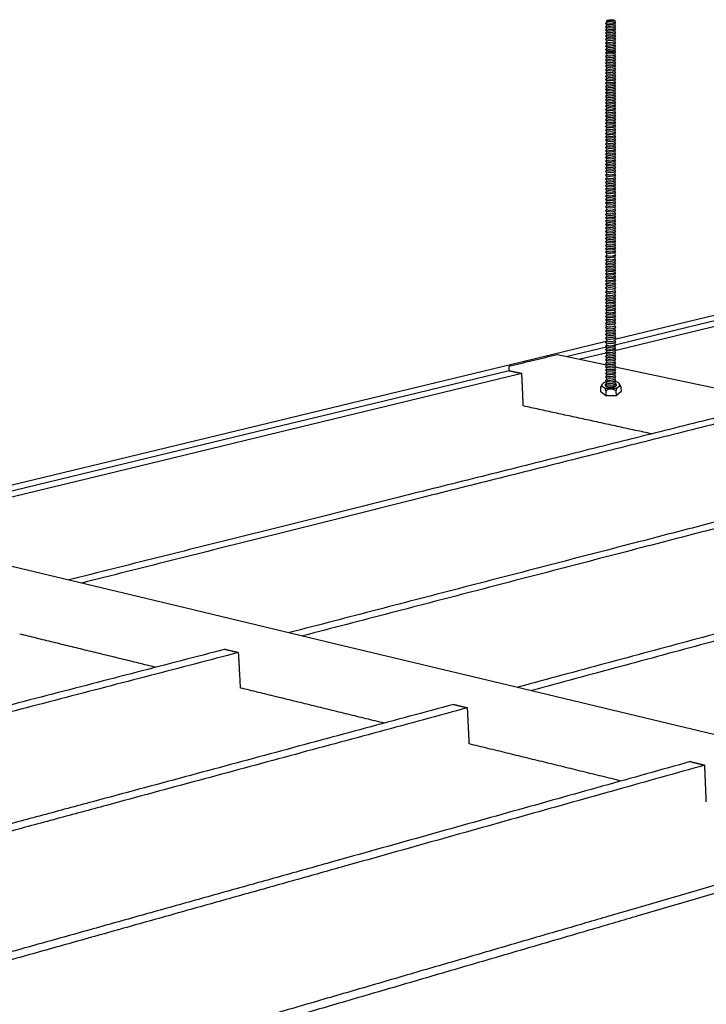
# Model space of a CAD drawing. Header units: millimetres. Extents: x 2538 to 24562, y 4449 to 23795.
# Tile 173 of 256: x 22142 to 22431, y 6558 to 6972. Entities that reach past the tile are written whole.
import ezdxf

# ---------------------------------------------------------------- set-up
doc = ezdxf.new("R2010")
doc.units = ezdxf.units.MM
doc.layers.add('_HD_tornillo', color=30, linetype='Continuous')
doc.layers.add('Make2D$Visible$Curves', color=7, linetype='Continuous', true_color=0x000000)

# ---------------------------------------------------------------- blocks, each defined once
blk = doc.blocks.new('varilla roscada ISO')
for p, q in [((1059.908, -963.578), (1059.822, -963.695)), ((1059.908, -963.455), (1059.908, -963.578)), ((1060.76, -963.391), (1060.76, -963.521)), ((1060.76, -963.421), (1060.76, -963.545)), ((1060.761, -963.545), (1060.832, -963.67)), ((1059.822, -963.695), (1059.908, -963.791)), ((1059.908, -963.901), (1059.822, -964.017)), ((1059.822, -964.017), (1059.908, -964.114)), ((1059.908, -964.223), (1059.822, -964.339)), ((1059.822, -964.339), (1059.908, -964.436)), ((1059.908, -964.546), (1059.822, -964.662)), ((1059.908, -963.777), (1059.908, -963.901)), ((1059.908, -964.1), (1059.908, -964.223)), ((1059.908, -964.422), (1059.908, -964.546)), ((1060.76, -963.758), (1060.832, -963.67)), ((1060.76, -963.744), (1060.76, -963.868)), ((1060.76, -964.081), (1060.832, -963.993)), ((1060.76, -964.066), (1060.76, -964.19)), ((1060.76, -964.403), (1060.832, -964.315)), ((1060.76, -964.389), (1060.76, -964.513)), ((1060.76, -964.726), (1060.832, -964.638)), ((1060.761, -963.867), (1060.832, -963.993)), ((1060.761, -964.19), (1060.832, -964.315)), ((1060.761, -964.512), (1060.832, -964.638)), ((1059.822, -964.662), (1059.908, -964.759)), ((1059.908, -964.868), (1059.822, -964.984)), ((1059.822, -964.984), (1059.908, -965.081)), ((1059.908, -965.191), (1059.822, -965.307)), ((1059.822, -965.307), (1059.908, -965.404)), ((1059.908, -965.552), (1059.822, -965.668)), ((1059.908, -964.744), (1059.908, -964.868)), ((1059.908, -965.081), (1059.908, -965.191)), ((1059.908, -965.404), (1059.908, -965.552)), ((1060.76, -964.711), (1060.76, -964.835)), ((1060.76, -965.048), (1060.832, -964.96)), ((1060.76, -965.048), (1060.76, -965.158)), ((1060.76, -965.371), (1060.832, -965.283)), ((1060.76, -965.371), (1060.76, -965.518)), ((1060.761, -964.835), (1060.832, -964.96)), ((1060.761, -965.157), (1060.832, -965.283)), ((1060.761, -965.518), (1060.832, -965.644)), ((1059.822, -965.668), (1059.908, -965.765)), ((1059.822, -965.668), (1059.908, -965.765)), ((1059.908, -965.887), (1059.822, -966.003)), ((1059.822, -966.003), (1059.908, -966.1)), ((1059.908, -966.224), (1059.822, -966.34)), ((1059.822, -966.34), (1059.908, -966.437)), ((1059.908, -966.546), (1059.822, -966.662)), ((1059.908, -965.765), (1059.908, -965.887)), ((1059.908, -966.1), (1059.908, -966.224)), ((1059.908, -966.437), (1059.908, -966.546)), ((1060.76, -965.731), (1060.832, -965.644)), ((1060.76, -965.731), (1060.832, -965.644)), ((1060.76, -965.731), (1060.76, -965.854)), ((1060.76, -966.067), (1060.832, -965.979)), ((1060.76, -966.067), (1060.76, -966.191)), ((1060.76, -966.404), (1060.832, -966.316)), ((1060.76, -966.404), (1060.76, -966.513)), ((1060.76, -966.726), (1060.832, -966.638)), ((1060.761, -965.853), (1060.832, -965.979)), ((1060.761, -966.19), (1060.832, -966.316)), ((1060.761, -966.513), (1060.832, -966.638)), ((1059.822, -966.662), (1059.908, -966.759)), ((1059.908, -966.907), (1059.822, -967.023)), ((1059.822, -967.023), (1059.908, -967.12)), ((1059.822, -967.023), (1059.908, -967.12)), ((1059.908, -967.243), (1059.822, -967.359)), ((1059.822, -967.359), (1059.908, -967.456)), ((1059.908, -967.579), (1059.822, -967.696)), ((1059.908, -966.759), (1059.908, -966.907)), ((1059.908, -967.12), (1059.908, -967.243)), ((1059.908, -967.456), (1059.908, -967.579)), ((1060.76, -966.726), (1060.76, -966.874)), ((1060.76, -967.087), (1060.832, -966.999)), ((1060.76, -967.087), (1060.832, -966.999)), ((1060.76, -967.087), (1060.76, -967.209)), ((1060.76, -967.423), (1060.832, -967.335)), ((1060.76, -967.423), (1060.76, -967.546)), ((1060.761, -966.873), (1060.832, -966.999)), ((1060.761, -967.209), (1060.832, -967.335)), ((1060.761, -967.546), (1060.832, -967.672)), ((1059.822, -967.696), (1059.908, -967.792)), ((1059.908, -967.902), (1059.822, -968.018)), ((1059.822, -968.018), (1059.908, -968.115)), ((1059.908, -968.263), (1059.822, -968.379)), ((1059.822, -968.379), (1059.908, -968.476)), ((1059.822, -968.379), (1059.908, -968.476)), ((1059.908, -968.598), (1059.822, -968.714)), ((1059.908, -967.792), (1059.908, -967.902)), ((1059.908, -968.115), (1059.908, -968.263)), ((1059.908, -968.476), (1059.908, -968.598)), ((1060.76, -967.759), (1060.832, -967.672)), ((1060.76, -967.759), (1060.76, -967.869)), ((1060.76, -968.082), (1060.832, -967.994)), ((1060.76, -968.082), (1060.76, -968.23)), ((1060.76, -968.443), (1060.832, -968.355)), ((1060.76, -968.443), (1060.832, -968.355)), ((1060.76, -968.443), (1060.76, -968.565)), ((1060.761, -967.868), (1060.832, -967.994)), ((1060.761, -968.229), (1060.832, -968.355)), ((1060.761, -968.565), (1060.832, -968.69)), ((1059.822, -968.714), (1059.908, -968.811)), ((1059.908, -968.935), (1059.822, -969.051)), ((1059.822, -969.051), (1059.908, -969.148)), ((1059.908, -969.258), (1059.822, -969.374)), ((1059.822, -969.374), (1059.908, -969.471)), ((1059.908, -969.618), (1059.822, -969.735)), ((1059.908, -968.811), (1059.908, -968.935)), ((1059.908, -969.148), (1059.908, -969.258)), ((1059.908, -969.471), (1059.908, -969.618)), ((1060.76, -968.778), (1060.832, -968.69)), ((1060.76, -968.778), (1060.76, -968.902)), ((1060.76, -969.115), (1060.832, -969.027)), ((1060.76, -969.115), (1060.76, -969.224)), ((1060.76, -969.437), (1060.832, -969.35)), ((1060.76, -969.437), (1060.76, -969.585)), ((1060.761, -968.901), (1060.832, -969.027)), ((1060.761, -969.224), (1060.832, -969.35)), ((1060.761, -969.585), (1060.832, -969.711)), ((1059.822, -969.735), (1059.908, -969.831)), ((1059.908, -969.943), (1059.822, -970.059)), ((1059.822, -970.059), (1059.908, -970.156)), ((1059.908, -970.279), (1059.822, -970.395)), ((1059.822, -970.395), (1059.908, -970.492)), ((1059.908, -970.615), (1059.822, -970.731)), ((1059.908, -969.831), (1059.908, -969.943)), ((1059.908, -970.156), (1059.908, -970.279)), ((1059.908, -970.492), (1059.908, -970.615)), ((1060.76, -969.798), (1060.832, -969.711)), ((1060.76, -969.798), (1060.76, -969.91)), ((1060.76, -970.123), (1060.832, -970.035)), ((1060.76, -970.123), (1060.76, -970.245)), ((1060.76, -970.458), (1060.832, -970.371)), ((1060.76, -970.458), (1060.76, -970.582)), ((1060.761, -969.909), (1060.832, -970.035)), ((1060.761, -970.245), (1060.832, -970.371)), ((1060.761, -970.582), (1060.832, -970.707)), ((1059.822, -970.731), (1059.908, -970.828)), ((1059.908, -970.958), (1059.822, -971.075)), ((1059.822, -971.075), (1059.908, -971.171)), ((1059.908, -971.297), (1059.822, -971.413)), ((1059.822, -971.413), (1059.908, -971.51)), ((1059.908, -971.622), (1059.822, -971.738)), ((1059.908, -970.828), (1059.908, -970.958)), ((1059.908, -971.171), (1059.908, -971.297)), ((1059.908, -971.51), (1059.908, -971.622)), ((1060.76, -970.795), (1060.832, -970.707)), ((1060.76, -970.795), (1060.76, -970.925)), ((1060.76, -971.138), (1060.832, -971.05)), ((1060.76, -971.138), (1060.76, -971.264)), ((1060.76, -971.477), (1060.832, -971.389)), ((1060.76, -971.477), (1060.76, -971.589)), ((1060.761, -970.925), (1060.832, -971.05)), ((1060.761, -971.264), (1060.832, -971.389)), ((1060.761, -971.588), (1060.832, -971.714)), ((1059.822, -971.738), (1059.908, -971.835)), ((1059.908, -971.957), (1059.822, -972.074)), ((1059.822, -972.074), (1059.908, -972.17)), ((1059.908, -972.294), (1059.822, -972.41)), ((1059.822, -972.41), (1059.908, -972.507)), ((1059.908, -971.835), (1059.908, -971.957)), ((1059.908, -972.17), (1059.908, -972.294)), ((1059.908, -972.507), (1059.908, -972.637)), ((1060.76, -971.802), (1060.832, -971.714)), ((1060.76, -971.802), (1060.76, -971.924)), ((1060.76, -972.137), (1060.832, -972.049)), ((1060.76, -972.137), (1060.76, -972.261)), ((1060.76, -972.474), (1060.832, -972.386)), ((1060.76, -972.474), (1060.76, -972.604)), ((1060.761, -971.924), (1060.832, -972.049)), ((1060.761, -972.26), (1060.832, -972.386)), ((1060.761, -972.603), (1060.832, -972.729)), ((1059.908, -972.637), (1059.822, -972.753)), ((1059.822, -972.753), (1059.908, -972.85)), ((1059.908, -972.98), (1059.822, -973.096)), ((1059.822, -973.096), (1059.908, -973.193)), ((1059.908, -973.326), (1059.822, -973.443)), ((1059.822, -973.443), (1059.908, -973.539)), ((1059.908, -972.85), (1059.908, -972.98)), ((1059.908, -973.193), (1059.908, -973.326)), ((1059.908, -973.539), (1059.908, -973.67)), ((1060.76, -972.817), (1060.832, -972.729)), ((1060.76, -972.817), (1060.76, -972.947)), ((1060.76, -973.16), (1060.832, -973.072)), ((1060.76, -973.16), (1060.76, -973.293)), ((1060.76, -973.506), (1060.832, -973.419)), ((1060.76, -973.506), (1060.76, -973.636)), ((1060.761, -972.947), (1060.832, -973.072)), ((1060.761, -973.293), (1060.832, -973.419)), ((1059.908, -973.67), (1059.822, -973.786)), ((1059.822, -973.786), (1059.908, -973.883)), ((1059.908, -974.013), (1059.822, -974.129)), ((1059.822, -974.129), (1059.908, -974.226)), ((1059.908, -974.378), (1059.822, -974.494)), ((1059.822, -974.494), (1059.908, -974.591)), ((1059.908, -973.883), (1059.908, -974.013)), ((1059.908, -974.226), (1059.908, -974.378)), ((1059.908, -974.591), (1059.908, -974.724)), ((1060.76, -973.849), (1060.832, -973.762)), ((1060.76, -973.849), (1060.76, -973.979)), ((1060.76, -974.192), (1060.832, -974.105)), ((1060.76, -974.192), (1060.76, -974.344)), ((1060.76, -974.557), (1060.832, -974.47)), ((1060.76, -974.557), (1060.76, -974.691)), ((1060.761, -973.636), (1060.832, -973.762)), ((1060.761, -973.979), (1060.832, -974.105)), ((1060.761, -974.344), (1060.832, -974.47)), ((1059.908, -974.724), (1059.822, -974.84)), ((1059.822, -974.84), (1059.908, -974.937)), ((1059.908, -975.067), (1059.822, -975.183)), ((1059.822, -975.183), (1059.908, -975.28)), ((1059.908, -975.41), (1059.822, -975.526)), ((1059.822, -975.526), (1059.908, -975.623)), ((1059.908, -974.937), (1059.908, -975.067)), ((1059.908, -975.28), (1059.908, -975.41)), ((1060.76, -974.904), (1060.832, -974.816)), ((1060.76, -974.904), (1060.76, -975.034)), ((1060.76, -975.247), (1060.832, -975.159)), ((1060.76, -975.247), (1060.76, -975.377)), ((1060.76, -975.59), (1060.832, -975.502)), ((1060.76, -975.59), (1060.76, -975.757)), ((1060.761, -974.69), (1060.832, -974.816)), ((1060.761, -975.033), (1060.832, -975.159)), ((1060.761, -975.376), (1060.832, -975.502)), ((1059.908, -975.79), (1059.822, -975.906)), ((1059.822, -975.906), (1059.908, -976.003)), ((1059.908, -976.133), (1059.822, -976.25)), ((1059.822, -976.25), (1059.908, -976.346)), ((1059.908, -976.48), (1059.822, -976.596)), ((1059.822, -976.596), (1059.908, -976.693)), ((1059.908, -975.623), (1059.908, -975.79)), ((1059.908, -976.003), (1059.908, -976.133)), ((1059.908, -976.346), (1059.908, -976.48)), ((1060.76, -975.97), (1060.832, -975.882)), ((1060.76, -975.97), (1060.76, -976.1)), ((1060.76, -976.313), (1060.832, -976.225)), ((1060.76, -976.313), (1060.76, -976.446)), ((1060.76, -976.659), (1060.832, -976.572)), ((1060.761, -975.757), (1060.832, -975.882)), ((1060.761, -976.1), (1060.832, -976.225)), ((1060.761, -976.446), (1060.832, -976.572)), ((1059.908, -976.823), (1059.822, -976.939)), ((1059.822, -976.939), (1059.908, -977.036)), ((1059.908, -977.166), (1059.822, -977.282)), ((1059.822, -977.282), (1059.908, -977.379)), ((1059.908, -977.531), (1059.822, -977.647)), ((1059.908, -976.693), (1059.908, -976.823)), ((1059.908, -977.036), (1059.908, -977.166)), ((1059.908, -977.379), (1059.908, -977.531)), ((1060.76, -976.659), (1060.76, -976.789)), ((1060.76, -977.002), (1060.832, -976.915)), ((1060.76, -977.002), (1060.76, -977.133)), ((1060.76, -977.346), (1060.832, -977.258)), ((1060.76, -977.346), (1060.76, -977.497)), ((1060.761, -976.789), (1060.832, -976.915)), ((1060.761, -977.132), (1060.832, -977.258)), ((1060.761, -977.497), (1060.832, -977.623)), ((1059.822, -977.647), (1059.908, -977.744)), ((1059.908, -977.877), (1059.822, -977.993)), ((1059.822, -977.993), (1059.908, -978.09)), ((1059.908, -978.22), (1059.822, -978.336)), ((1059.822, -978.336), (1059.908, -978.433)), ((1059.908, -978.563), (1059.822, -978.679)), ((1059.908, -977.744), (1059.908, -977.877)), ((1059.908, -978.09), (1059.908, -978.22)), ((1059.908, -978.433), (1059.908, -978.563)), ((1060.76, -977.71), (1060.832, -977.623)), ((1060.76, -977.71), (1060.76, -977.844)), ((1060.76, -978.057), (1060.832, -977.969)), ((1060.76, -978.057), (1060.76, -978.187)), ((1060.76, -978.4), (1060.832, -978.312)), ((1060.76, -978.4), (1060.76, -978.53)), ((1060.761, -977.843), (1060.832, -977.969)), ((1060.761, -978.186), (1060.832, -978.312)), ((1060.761, -978.529), (1060.832, -978.655)), ((1059.822, -978.679), (1059.908, -978.776)), ((1059.908, -978.95), (1059.822, -979.066)), ((1059.822, -979.066), (1059.908, -979.163)), ((1059.908, -979.33), (1059.822, -979.446)), ((1059.822, -979.446), (1059.908, -979.543)), ((1059.908, -978.776), (1059.908, -978.95)), ((1059.908, -979.163), (1059.908, -979.33)), ((1059.908, -979.543), (1059.908, -979.673)), ((1060.76, -978.743), (1060.832, -978.655)), ((1060.76, -978.743), (1060.76, -978.917)), ((1060.76, -979.13), (1060.832, -979.042)), ((1060.76, -979.13), (1060.76, -979.297)), ((1060.76, -979.51), (1060.832, -979.422)), ((1060.76, -979.51), (1060.76, -979.64)), ((1060.761, -978.916), (1060.832, -979.042)), ((1060.761, -979.297), (1060.832, -979.422)), ((1059.908, -979.673), (1059.822, -979.789)), ((1059.822, -979.789), (1059.908, -979.886)), ((1059.908, -980.019), (1059.822, -980.136)), ((1059.822, -980.136), (1059.908, -980.233)), ((1059.908, -980.363), (1059.822, -980.479)), ((1059.822, -980.479), (1059.908, -980.576)), ((1059.908, -979.886), (1059.908, -980.019)), ((1059.908, -980.233), (1059.908, -980.363)), ((1059.908, -980.576), (1059.908, -980.706)), ((1060.76, -979.853), (1060.832, -979.765)), ((1060.76, -979.853), (1060.76, -979.986)), ((1060.76, -980.199), (1060.832, -980.112)), ((1060.76, -980.199), (1060.76, -980.329)), ((1060.76, -980.542), (1060.832, -980.455)), ((1060.76, -980.542), (1060.76, -980.672)), ((1060.761, -979.64), (1060.832, -979.765)), ((1060.761, -979.986), (1060.832, -980.112)), ((1060.761, -980.329), (1060.832, -980.455)), ((1059.908, -980.706), (1059.822, -980.822)), ((1059.822, -980.822), (1059.908, -980.919)), ((1059.908, -981.071), (1059.822, -981.187)), ((1059.822, -981.187), (1059.908, -981.284)), ((1059.908, -981.417), (1059.822, -981.533)), ((1059.822, -981.533), (1059.908, -981.63)), ((1059.908, -980.919), (1059.908, -981.071)), ((1059.908, -981.284), (1059.908, -981.417)), ((1060.76, -980.885), (1060.832, -980.798)), ((1060.76, -980.885), (1060.76, -981.037)), ((1060.76, -981.25), (1060.832, -981.163)), ((1060.76, -981.25), (1060.76, -981.384)), ((1060.76, -981.597), (1060.832, -981.509)), ((1060.76, -981.597), (1060.76, -981.727)), ((1060.761, -980.672), (1060.832, -980.798)), ((1060.761, -981.037), (1060.832, -981.163)), ((1060.761, -981.383), (1060.832, -981.509)), ((1059.908, -981.76), (1059.822, -981.876)), ((1059.822, -981.876), (1059.908, -981.973)), ((1059.908, -982.138), (1059.822, -982.254)), ((1059.822, -982.254), (1059.908, -982.351)), ((1059.908, -982.541), (1059.822, -982.657)), ((1059.908, -981.63), (1059.908, -981.76)), ((1059.908, -981.973), (1059.908, -982.138)), ((1059.908, -982.351), (1059.908, -982.541)), ((1060.76, -981.94), (1060.832, -981.852)), ((1060.76, -981.94), (1060.76, -982.105)), ((1060.76, -982.318), (1060.832, -982.23)), ((1060.76, -982.318), (1060.76, -982.508)), ((1060.761, -981.726), (1060.832, -981.852)), ((1060.761, -982.104), (1060.832, -982.23)), ((1060.761, -982.507), (1060.832, -982.633)), ((1059.822, -982.657), (1059.908, -982.754)), ((1059.908, -982.921), (1059.822, -983.038)), ((1059.822, -983.038), (1059.908, -983.134)), ((1059.908, -983.264), (1059.822, -983.381)), ((1059.822, -983.381), (1059.908, -983.477)), ((1059.908, -982.754), (1059.908, -982.921)), ((1059.908, -983.134), (1059.908, -983.264)), ((1059.908, -983.477), (1059.908, -983.611)), ((1060.76, -982.721), (1060.832, -982.633)), ((1060.76, -982.721), (1060.76, -982.888)), ((1060.76, -983.101), (1060.832, -983.013)), ((1060.76, -983.101), (1060.76, -983.231)), ((1060.76, -983.444), (1060.832, -983.357)), ((1060.76, -983.444), (1060.76, -983.577)), ((1060.761, -982.888), (1060.832, -983.013)), ((1060.761, -983.231), (1060.832, -983.357)), ((1060.761, -983.577), (1060.832, -983.703)), ((1059.908, -983.611), (1059.822, -983.727)), ((1059.822, -983.727), (1059.908, -983.824)), ((1059.908, -983.954), (1059.822, -984.07)), ((1059.822, -984.07), (1059.908, -984.167)), ((1059.908, -984.297), (1059.822, -984.413)), ((1059.822, -984.413), (1059.908, -984.51)), ((1059.908, -983.824), (1059.908, -983.954)), ((1059.908, -984.167), (1059.908, -984.297)), ((1059.908, -984.51), (1059.908, -984.662)), ((1060.76, -983.79), (1060.832, -983.703)), ((1060.76, -983.79), (1060.76, -983.921)), ((1060.76, -984.134), (1060.832, -984.046)), ((1060.76, -984.134), (1060.76, -984.264)), ((1060.76, -984.477), (1060.832, -984.389)), ((1060.76, -984.477), (1060.76, -984.629)), ((1060.761, -983.92), (1060.832, -984.046)), ((1060.761, -984.263), (1060.832, -984.389)), ((1059.908, -984.662), (1059.822, -984.778)), ((1059.822, -984.778), (1059.908, -984.875)), ((1059.908, -985.008), (1059.822, -985.124)), ((1059.822, -985.124), (1059.908, -985.221)), ((1059.908, -985.351), (1059.822, -985.467)), ((1059.822, -985.467), (1059.908, -985.564)), ((1059.908, -984.875), (1059.908, -985.008)), ((1059.908, -985.221), (1059.908, -985.351)), ((1059.908, -985.564), (1059.908, -985.694)), ((1060.76, -984.842), (1060.832, -984.754)), ((1060.76, -984.842), (1060.76, -984.975)), ((1060.76, -985.188), (1060.832, -985.1)), ((1060.76, -985.188), (1060.76, -985.318)), ((1060.76, -985.531), (1060.832, -985.443)), ((1060.76, -985.531), (1060.76, -985.661)), ((1060.761, -984.628), (1060.832, -984.754)), ((1060.761, -984.974), (1060.832, -985.1)), ((1060.761, -985.317), (1060.832, -985.443)), ((1059.908, -985.694), (1059.822, -985.81)), ((1059.822, -985.81), (1059.908, -985.907)), ((1059.908, -986.061), (1059.822, -986.177)), ((1059.822, -986.177), (1059.908, -986.274)), ((1059.908, -986.404), (1059.822, -986.52)), ((1059.822, -986.52), (1059.908, -986.617)), ((1059.908, -985.907), (1059.908, -986.061)), ((1059.908, -986.274), (1059.908, -986.404)), ((1060.76, -985.874), (1060.832, -985.786)), ((1060.76, -985.874), (1060.76, -986.028)), ((1060.76, -986.241), (1060.832, -986.153)), ((1060.76, -986.241), (1060.76, -986.371)), ((1060.76, -986.584), (1060.832, -986.496)), ((1060.76, -986.584), (1060.76, -986.714)), ((1060.761, -985.66), (1060.832, -985.786)), ((1060.761, -986.027), (1060.832, -986.153)), ((1060.761, -986.37), (1060.832, -986.496)), ((1059.908, -986.747), (1059.822, -986.863)), ((1059.822, -986.863), (1059.908, -986.96)), ((1059.908, -987.185), (1059.822, -987.301)), ((1059.822, -987.301), (1059.908, -987.398)), ((1059.908, -987.566), (1059.822, -987.682)), ((1059.908, -986.617), (1059.908, -986.747)), ((1059.908, -986.96), (1059.908, -987.185)), ((1059.908, -987.398), (1059.908, -987.566)), ((1060.76, -986.927), (1060.832, -986.839)), ((1060.76, -986.927), (1060.76, -987.152)), ((1060.76, -987.365), (1060.832, -987.277)), ((1060.76, -987.365), (1060.76, -987.532)), ((1060.761, -986.713), (1060.832, -986.839)), ((1060.761, -987.151), (1060.832, -987.277)), ((1060.761, -987.532), (1060.832, -987.658)), ((1059.822, -987.682), (1059.908, -987.779)), ((1059.908, -987.909), (1059.822, -988.025)), ((1059.822, -988.025), (1059.908, -988.122)), ((1059.908, -988.255), (1059.822, -988.371)), ((1059.822, -988.371), (1059.908, -988.468)), ((1059.908, -987.779), (1059.908, -987.909)), ((1059.908, -988.122), (1059.908, -988.255)), ((1059.908, -988.468), (1059.908, -988.598)), ((1060.76, -987.745), (1060.832, -987.658)), ((1060.76, -987.745), (1060.76, -987.875)), ((1060.76, -988.089), (1060.832, -988.001)), ((1060.76, -988.089), (1060.76, -988.222)), ((1060.76, -988.435), (1060.832, -988.347)), ((1060.76, -988.435), (1060.76, -988.565)), ((1060.761, -987.875), (1060.832, -988.001)), ((1060.761, -988.221), (1060.832, -988.347)), ((1060.761, -988.564), (1060.832, -988.69)), ((1059.908, -988.598), (1059.822, -988.714)), ((1059.822, -988.714), (1059.908, -988.811)), ((1059.908, -988.941), (1059.822, -989.057)), ((1059.822, -989.057), (1059.908, -989.154)), ((1059.908, -989.306), (1059.822, -989.422)), ((1059.822, -989.422), (1059.908, -989.519)), ((1059.908, -988.811), (1059.908, -988.941)), ((1059.908, -989.154), (1059.908, -989.306)), ((1059.908, -989.519), (1059.908, -989.652)), ((1060.76, -988.778), (1060.832, -988.69)), ((1060.76, -988.778), (1060.76, -988.908)), ((1060.76, -989.121), (1060.832, -989.033)), ((1060.76, -989.121), (1060.76, -989.273)), ((1060.76, -989.486), (1060.832, -989.398)), ((1060.76, -989.486), (1060.76, -989.619)), ((1060.761, -988.907), (1060.832, -989.033)), ((1060.761, -989.272), (1060.832, -989.398)), ((1059.908, -989.652), (1059.822, -989.768)), ((1059.822, -989.768), (1059.908, -989.865)), ((1059.908, -989.995), (1059.822, -990.111)), ((1059.822, -990.111), (1059.908, -990.208)), ((1059.908, -990.338), (1059.822, -990.492)), ((1059.822, -990.492), (1059.908, -990.589)), ((1059.908, -989.865), (1059.908, -989.995)), ((1059.908, -990.208), (1059.908, -990.338)), ((1060.76, -989.832), (1060.832, -989.744)), ((1060.76, -989.832), (1060.76, -989.962)), ((1060.76, -990.175), (1060.832, -990.087)), ((1060.76, -990.175), (1060.76, -990.305)), ((1060.76, -990.556), (1060.832, -990.468)), ((1060.76, -990.556), (1060.76, -990.742)), ((1060.761, -989.618), (1060.832, -989.744)), ((1060.761, -989.962), (1060.832, -990.087)), ((1060.761, -990.305), (1060.832, -990.468)), ((1059.908, -990.776), (1059.822, -990.92)), ((1059.822, -990.92), (1059.908, -991.017)), ((1059.908, -991.184), (1059.822, -991.301)), ((1059.822, -991.301), (1059.908, -991.397)), ((1059.908, -991.527), (1059.822, -991.644)), ((1059.908, -990.589), (1059.908, -990.776)), ((1059.908, -991.017), (1059.908, -991.184)), ((1059.908, -991.397), (1059.908, -991.527)), ((1060.76, -990.984), (1060.832, -990.896)), ((1060.76, -990.984), (1060.76, -991.151)), ((1060.76, -991.364), (1060.832, -991.277)), ((1060.76, -991.364), (1060.76, -991.494)), ((1060.761, -990.742), (1060.832, -990.896)), ((1060.761, -991.151), (1060.832, -991.277)), ((1060.761, -991.494), (1060.832, -991.62)), ((1059.822, -991.644), (1059.908, -991.74)), ((1059.908, -991.874), (1059.822, -991.99)), ((1059.822, -991.99), (1059.908, -992.087)), ((1059.908, -992.217), (1059.822, -992.333)), ((1059.822, -992.333), (1059.908, -992.43)), ((1059.908, -992.56), (1059.822, -992.676)), ((1059.908, -991.74), (1059.908, -991.874)), ((1059.908, -992.087), (1059.908, -992.217)), ((1059.908, -992.43), (1059.908, -992.56)), ((1060.76, -991.707), (1060.832, -991.62)), ((1060.76, -991.707), (1060.76, -991.84)), ((1060.76, -992.053), (1060.832, -991.966)), ((1060.76, -992.053), (1060.76, -992.184)), ((1060.76, -992.397), (1060.832, -992.309)), ((1060.76, -992.397), (1060.76, -992.527)), ((1060.761, -991.84), (1060.832, -991.966)), ((1060.761, -992.183), (1060.832, -992.309)), ((1060.761, -992.526), (1060.832, -992.652)), ((1059.822, -992.676), (1059.908, -992.773)), ((1059.908, -992.925), (1059.822, -993.041)), ((1059.822, -993.041), (1059.908, -993.138)), ((1059.908, -993.271), (1059.822, -993.387)), ((1059.822, -993.387), (1059.908, -993.484)), ((1059.908, -992.773), (1059.908, -992.925)), ((1059.908, -993.138), (1059.908, -993.271)), ((1059.908, -993.484), (1059.908, -993.614)), ((1060.76, -992.74), (1060.832, -992.652)), ((1060.76, -992.74), (1060.76, -992.892)), ((1060.76, -993.105), (1060.832, -993.017)), ((1060.76, -993.105), (1060.76, -993.238)), ((1060.76, -993.451), (1060.832, -993.363)), ((1060.76, -993.451), (1060.76, -993.581)), ((1060.761, -992.891), (1060.832, -993.017)), ((1060.761, -993.237), (1060.832, -993.363)), ((1059.908, -993.614), (1059.822, -993.73)), ((1059.822, -993.73), (1059.908, -993.827)), ((1059.908, -993.957), (1059.822, -994.088)), ((1059.822, -994.088), (1059.908, -994.185)), ((1059.908, -994.362), (1059.822, -994.505)), ((1059.822, -994.505), (1059.908, -994.602)), ((1059.908, -993.827), (1059.908, -993.957)), ((1059.908, -994.362), (1059.908, -994.185)), ((1060.76, -993.794), (1060.832, -993.706)), ((1060.76, -993.794), (1060.76, -993.924)), ((1060.76, -994.152), (1060.832, -994.064)), ((1060.76, -994.569), (1060.832, -994.481)), ((1060.76, -994.569), (1060.76, -994.702)), ((1060.761, -993.58), (1060.832, -993.706)), ((1060.761, -993.923), (1060.832, -994.064)), ((1060.761, -994.328), (1060.761, -994.15)), ((1060.761, -994.328), (1060.832, -994.481)), ((1059.908, -994.735), (1059.822, -994.851)), ((1059.822, -994.851), (1059.908, -994.948)), ((1059.908, -995.078), (1059.822, -995.194)), ((1059.822, -995.194), (1059.908, -995.291)), ((1059.908, -995.421), (1059.822, -995.575)), ((1059.908, -994.602), (1059.908, -994.735)), ((1059.908, -994.948), (1059.908, -995.078)), ((1059.908, -995.291), (1059.908, -995.421)), ((1060.76, -994.915), (1060.832, -994.827)), ((1060.76, -994.915), (1060.76, -995.045)), ((1060.76, -995.258), (1060.832, -995.17)), ((1060.76, -995.258), (1060.76, -995.388)), ((1060.76, -995.639), (1060.832, -995.551)), ((1060.761, -994.701), (1060.832, -994.827)), ((1060.761, -995.044), (1060.832, -995.17)), ((1060.761, -995.387), (1060.832, -995.551)), ((1059.822, -995.575), (1059.908, -995.672)), ((1059.908, -995.858), (1059.822, -996.003)), ((1059.822, -996.003), (1059.908, -996.1)), ((1059.908, -996.267), (1059.822, -996.383)), ((1059.822, -996.383), (1059.908, -996.48)), ((1059.908, -995.672), (1059.908, -995.858)), ((1059.908, -996.1), (1059.908, -996.267)), ((1059.908, -996.48), (1059.908, -996.61)), ((1060.76, -995.639), (1060.76, -995.825)), ((1060.76, -996.067), (1060.832, -995.979)), ((1060.76, -996.067), (1060.76, -996.234)), ((1060.76, -996.447), (1060.832, -996.359)), ((1060.76, -996.447), (1060.76, -996.577)), ((1060.761, -995.825), (1060.832, -995.979)), ((1060.761, -996.233), (1060.832, -996.359)), ((1059.908, -996.61), (1059.822, -996.726)), ((1059.822, -996.726), (1059.908, -996.823)), ((1059.908, -996.956), (1059.822, -997.073)), ((1059.822, -997.073), (1059.908, -997.169)), ((1059.908, -997.3), (1059.822, -997.416)), ((1059.822, -997.416), (1059.908, -997.513)), ((1059.908, -996.823), (1059.908, -996.956)), ((1059.908, -997.169), (1059.908, -997.3)), ((1059.908, -997.513), (1059.908, -997.643)), ((1060.76, -996.79), (1060.832, -996.702)), ((1060.76, -996.79), (1060.76, -996.923)), ((1060.76, -997.136), (1060.832, -997.049)), ((1060.76, -997.136), (1060.76, -997.266)), ((1060.76, -997.479), (1060.832, -997.392)), ((1060.76, -997.479), (1060.76, -997.609)), ((1060.761, -996.577), (1060.832, -996.702)), ((1060.761, -996.923), (1060.832, -997.049)), ((1060.761, -997.266), (1060.832, -997.392)), ((1059.908, -997.643), (1059.822, -997.759)), ((1059.822, -997.759), (1059.908, -997.856)), ((1059.908, -998.008), (1059.822, -998.124)), ((1059.822, -998.124), (1059.908, -998.221)), ((1059.908, -998.354), (1059.822, -998.47)), ((1059.822, -998.47), (1059.908, -998.567)), ((1059.908, -997.856), (1059.908, -998.008)), ((1059.908, -998.221), (1059.908, -998.354)), ((1060.76, -997.822), (1060.832, -997.735)), ((1060.76, -997.822), (1060.76, -997.974)), ((1060.76, -998.187), (1060.832, -998.1)), ((1060.76, -998.187), (1060.76, -998.321)), ((1060.76, -998.534), (1060.832, -998.446)), ((1060.76, -998.534), (1060.76, -998.664)), ((1060.761, -997.609), (1060.832, -997.735)), ((1060.761, -997.974), (1060.832, -998.1)), ((1060.761, -998.32), (1060.832, -998.446)), ((1059.908, -998.697), (1059.822, -998.813)), ((1059.822, -998.813), (1059.908, -998.91)), ((1059.908, -999.04), (1059.822, -999.156)), ((1059.822, -999.156), (1059.908, -999.253)), ((1059.908, -999.395), (1059.822, -999.511)), ((1059.822, -999.511), (1059.908, -999.608)), ((1059.908, -998.567), (1059.908, -998.697)), ((1059.908, -998.91), (1059.908, -999.04)), ((1059.908, -999.253), (1059.908, -999.395)), ((1060.76, -998.877), (1060.832, -998.789)), ((1060.76, -998.877), (1060.76, -999.007)), ((1060.76, -999.22), (1060.832, -999.132)), ((1060.76, -999.22), (1060.76, -999.362)), ((1060.76, -999.575), (1060.832, -999.487)), ((1060.761, -998.663), (1060.832, -998.789)), ((1060.761, -999.006), (1060.832, -999.132)), ((1060.761, -999.361), (1060.832, -999.487)), ((1059.334, -1000.5), (1059.5, -1000.215)), ((1059.341, -1001.012), (1059.334, -1000.5)), ((1059.908, -999.76), (1059.822, -999.876)), ((1059.822, -999.876), (1059.908, -999.973)), ((1059.908, -1000.106), (1059.822, -1000.222)), ((1059.822, -1000.222), (1059.908, -1000.319)), ((1059.908, -1000.449), (1059.881, -1000.486)), ((1059.908, -999.608), (1059.908, -999.76)), ((1059.908, -999.973), (1059.908, -1000.106)), ((1059.908, -1000.319), (1059.908, -1000.449)), ((1060.76, -999.575), (1060.76, -999.727)), ((1060.76, -999.94), (1060.832, -999.852)), ((1060.76, -999.94), (1060.76, -1000.073)), ((1060.76, -1000.286), (1060.832, -1000.198)), ((1060.76, -1000.286), (1060.76, -1000.416)), ((1060.761, -999.726), (1060.832, -999.852)), ((1060.761, -1000.072), (1060.832, -1000.198)), ((1060.761, -1000.415), (1060.803, -1000.489)), ((1061.383, -1000.473), (1061.21, -1000.192)), ((1061.383, -1000.473), (1061.39, -1000.985)), ((1059.859, -1001.432), (1059.341, -1001.012)), ((1059.852, -1000.92), (1059.859, -1001.432)), ((1060.883, -1001.419), (1059.859, -1001.432)), ((1060.876, -1000.906), (1060.883, -1001.419)), ((1061.39, -1000.985), (1060.883, -1001.419))]:
    blk.add_line(p, q)
for points in [[(1060.767, -999.932, -0.050174), (1060.979, -1000.006, -0.103273), (1061.188, -1000.161, -0.179504), (1061.243, -1000.304, -0.179504), (1061.192, -1000.448, -0.103273), (1060.987, -1000.609, -0.06305), (1060.721, -1000.702, -0.049252), (1060.362, -1000.743, -0.049252), (1060.003, -1000.712, -0.06305), (1059.734, -1000.626, -0.103273), (1059.525, -1000.47, -0.179504), (1059.47, -1000.328, -0.179504), (1059.521, -1000.183, -0.103273), (1059.726, -1000.022, -0.040066), (1059.892, -999.955)], [(1060.795, -1000.132, -0.054589), (1060.852, -1000.197, -0.152216), (1060.89, -1000.311, -0.152216), (1060.855, -1000.426, -0.106943), (1060.734, -1000.543, -0.074343), (1060.569, -1000.614, -0.060974), (1060.352, -1000.643, -0.060974), (1060.134, -1000.62, -0.074343), (1059.967, -1000.553, -0.106943), (1059.842, -1000.439, -0.152216), (1059.805, -1000.325, -0.124765), (1059.828, -1000.229, -0.124765)]]:
    blk.add_lwpolyline(points, format="xyb")
for centre, radius, start, end in [((1060.293, -962.499), 1.146, 250.38545, 294.07513), ((1060.304, -962.689), 1.115, 244.4352, 298.29184), ((1060.304, -963.011), 1.115, 244.4352, 298.29184), ((1060.304, -963.334), 1.115, 244.4352, 298.29184), ((1060.304, -963.656), 1.115, 244.4352, 298.29184), ((1060.293, -962.822), 1.146, 250.38545, 294.07513), ((1060.293, -963.144), 1.146, 250.38545, 294.07513), ((1060.293, -963.466), 1.146, 250.38545, 294.07513), ((1060.304, -963.979), 1.115, 244.4352, 298.29184), ((1060.304, -964.301), 1.115, 244.4352, 298.29184), ((1060.293, -963.789), 1.146, 250.38545, 294.07513), ((1060.293, -964.111), 1.146, 250.38545, 294.07513), ((1060.293, -964.472), 1.146, 250.38545, 294.07513), ((1060.304, -964.662), 1.115, 244.4352, 298.29184), ((1060.304, -964.997), 1.115, 244.4352, 298.29184), ((1060.304, -965.334), 1.115, 244.4352, 298.29184), ((1060.304, -965.657), 1.115, 244.4352, 298.29184), ((1060.293, -964.808), 1.146, 250.38545, 294.07513), ((1060.293, -965.145), 1.146, 250.38545, 294.07513), ((1060.293, -965.358), 1.146, 250.38545, 294.07513), ((1060.293, -965.467), 1.146, 250.38545, 294.07513), ((1060.304, -966.018), 1.115, 244.4352, 298.29184), ((1060.304, -966.353), 1.115, 244.4352, 298.29184), ((1060.293, -965.828), 1.146, 250.38545, 294.07513), ((1060.293, -966.163), 1.146, 250.38545, 294.07513), ((1060.293, -966.5), 1.146, 250.38545, 294.07513), ((1060.304, -966.69), 1.115, 244.4352, 298.29184), ((1060.304, -967.012), 1.115, 244.4352, 298.29184), ((1060.304, -967.373), 1.115, 244.4352, 298.29184), ((1060.293, -966.823), 1.146, 250.38545, 294.07513), ((1060.293, -967.184), 1.146, 250.38545, 294.07513), ((1060.293, -967.519), 1.146, 250.38545, 294.07513), ((1060.304, -967.709), 1.115, 244.4352, 298.29184), ((1060.304, -968.045), 1.115, 244.4352, 298.29184), ((1060.304, -968.368), 1.115, 244.4352, 298.29184), ((1060.293, -967.856), 1.146, 250.38545, 294.07513), ((1060.293, -968.178), 1.146, 250.38545, 294.07513), ((1060.293, -968.539), 1.146, 250.38545, 294.07513), ((1060.304, -968.729), 1.115, 244.4352, 298.29184), ((1060.304, -969.053), 1.115, 244.4352, 298.29184), ((1060.304, -969.389), 1.115, 244.4352, 298.29184), ((1060.293, -968.864), 1.146, 250.38545, 294.07513), ((1060.293, -969.199), 1.146, 250.38545, 294.07513), ((1060.293, -969.536), 1.146, 250.38545, 294.07513), ((1060.304, -969.726), 1.115, 244.4352, 298.29184), ((1060.304, -970.069), 1.115, 244.4352, 298.29184), ((1060.304, -970.408), 1.115, 244.4352, 298.29184), ((1060.293, -969.879), 1.146, 250.38545, 294.07513), ((1060.293, -970.218), 1.146, 250.38545, 294.07513), ((1060.293, -970.543), 1.146, 250.38545, 294.07513), ((1060.304, -970.732), 1.115, 244.4352, 298.29184), ((1060.304, -971.068), 1.115, 244.4352, 298.29184), ((1060.304, -971.405), 1.115, 244.4352, 298.29184), ((1060.293, -970.878), 1.146, 250.38545, 294.07513), ((1060.293, -971.215), 1.146, 250.38545, 294.07513), ((1060.293, -971.558), 1.146, 250.38545, 294.07513), ((1060.304, -971.748), 1.115, 244.4352, 298.29184), ((1060.304, -972.091), 1.115, 244.4352, 298.29184), ((1060.304, -972.437), 1.115, 244.4352, 298.29184), ((1060.293, -971.901), 1.146, 250.38545, 294.07513), ((1060.293, -972.247), 1.146, 250.38545, 294.07513), ((1060.304, -972.78), 1.115, 244.4352, 298.29184), ((1060.304, -973.123), 1.115, 244.4352, 298.29184), ((1060.304, -973.488), 1.115, 244.4352, 298.29184), ((1060.293, -972.59), 1.146, 250.38545, 294.07513), ((1060.293, -972.933), 1.146, 250.38545, 294.07513), ((1060.293, -973.298), 1.146, 250.38545, 294.07513), ((1060.304, -973.834), 1.115, 244.4352, 298.29184), ((1060.304, -974.177), 1.115, 244.4352, 298.29184), ((1060.304, -974.52), 1.115, 244.4352, 298.29184), ((1060.293, -973.644), 1.146, 250.38545, 294.07513), ((1060.293, -973.988), 1.146, 250.38545, 294.07513), ((1060.293, -974.331), 1.146, 250.38545, 294.07513), ((1060.304, -974.901), 1.115, 244.4352, 298.29184), ((1060.304, -975.244), 1.115, 244.4352, 298.29184), ((1060.304, -975.59), 1.115, 244.4352, 298.29184), ((1060.293, -974.711), 1.146, 250.38545, 294.07513), ((1060.293, -975.054), 1.146, 250.38545, 294.07513), ((1060.293, -975.4), 1.146, 250.38545, 294.07513), ((1060.304, -975.933), 1.115, 244.4352, 298.29184), ((1060.304, -976.276), 1.115, 244.4352, 298.29184), ((1060.293, -975.743), 1.146, 250.38545, 294.07513), ((1060.293, -976.086), 1.146, 250.38545, 294.07513), ((1060.293, -976.451), 1.146, 250.38545, 294.07513), ((1060.304, -976.641), 1.115, 244.4352, 298.29184), ((1060.304, -976.987), 1.115, 244.4352, 298.29184), ((1060.304, -977.33), 1.115, 244.4352, 298.29184), ((1060.293, -976.798), 1.146, 250.38545, 294.07513), ((1060.293, -977.141), 1.146, 250.38545, 294.07513), ((1060.293, -977.484), 1.146, 250.38545, 294.07513), ((1060.304, -977.673), 1.115, 244.4352, 298.29184), ((1060.304, -978.06), 1.115, 244.4352, 298.29184), ((1060.304, -978.441), 1.115, 244.4352, 298.29184), ((1060.293, -977.87), 1.146, 250.38545, 294.07513), ((1060.293, -978.251), 1.146, 250.38545, 294.07513), ((1060.304, -978.784), 1.115, 244.4352, 298.29184), ((1060.304, -979.13), 1.115, 244.4352, 298.29184), ((1060.304, -979.473), 1.115, 244.4352, 298.29184), ((1060.293, -978.594), 1.146, 250.38545, 294.07513), ((1060.293, -978.94), 1.146, 250.38545, 294.07513), ((1060.293, -979.283), 1.146, 250.38545, 294.07513), ((1060.304, -979.816), 1.115, 244.4352, 298.29184), ((1060.304, -980.181), 1.115, 244.4352, 298.29184), ((1060.304, -980.527), 1.115, 244.4352, 298.29184), ((1060.293, -979.626), 1.146, 250.38545, 294.07513), ((1060.293, -979.991), 1.146, 250.38545, 294.07513), ((1060.293, -980.337), 1.146, 250.38545, 294.07513), ((1060.304, -980.87), 1.115, 244.4352, 298.29184), ((1060.304, -981.248), 1.115, 244.4352, 298.29184), ((1060.293, -980.681), 1.146, 250.38545, 294.07513), ((1060.293, -981.059), 1.146, 250.38545, 294.07513), ((1060.293, -981.462), 1.146, 250.38545, 294.07513), ((1060.304, -981.651), 1.115, 244.4352, 298.29184), ((1060.304, -982.032), 1.115, 244.4352, 298.29184), ((1060.304, -982.375), 1.115, 244.4352, 298.29184), ((1060.293, -981.842), 1.146, 250.38545, 294.07513), ((1060.293, -982.185), 1.146, 250.38545, 294.07513), ((1060.293, -982.531), 1.146, 250.38545, 294.07513), ((1060.304, -982.721), 1.115, 244.4352, 298.29184), ((1060.304, -983.064), 1.115, 244.4352, 298.29184), ((1060.304, -983.407), 1.115, 244.4352, 298.29184), ((1060.293, -982.874), 1.146, 250.38545, 294.07513), ((1060.293, -983.217), 1.146, 250.38545, 294.07513), ((1060.304, -983.772), 1.115, 244.4352, 298.29184), ((1060.304, -984.118), 1.115, 244.4352, 298.29184), ((1060.304, -984.461), 1.115, 244.4352, 298.29184), ((1060.293, -983.582), 1.146, 250.38545, 294.07513), ((1060.293, -983.929), 1.146, 250.38545, 294.07513), ((1060.293, -984.272), 1.146, 250.38545, 294.07513), ((1060.304, -984.804), 1.115, 244.4352, 298.29184), ((1060.304, -985.171), 1.115, 244.4352, 298.29184), ((1060.304, -985.514), 1.115, 244.4352, 298.29184), ((1060.293, -984.615), 1.146, 250.38545, 294.07513), ((1060.293, -984.982), 1.146, 250.38545, 294.07513), ((1060.293, -985.325), 1.146, 250.38545, 294.07513), ((1060.304, -985.858), 1.115, 244.4352, 298.29184), ((1060.304, -986.296), 1.115, 244.4352, 298.29184), ((1060.293, -985.668), 1.146, 250.38545, 294.07513), ((1060.293, -986.106), 1.146, 250.38545, 294.07513), ((1060.293, -986.486), 1.146, 250.38545, 294.07513), ((1060.304, -986.676), 1.115, 244.4352, 298.29184), ((1060.304, -987.019), 1.115, 244.4352, 298.29184), ((1060.304, -987.365), 1.115, 244.4352, 298.29184), ((1060.293, -986.829), 1.146, 250.38545, 294.07513), ((1060.293, -987.176), 1.146, 250.38545, 294.07513), ((1060.293, -987.519), 1.146, 250.38545, 294.07513), ((1060.304, -987.708), 1.115, 244.4352, 298.29184), ((1060.304, -988.051), 1.115, 244.4352, 298.29184), ((1060.304, -988.416), 1.115, 244.4352, 298.29184), ((1060.293, -987.862), 1.146, 250.38545, 294.07513), ((1060.293, -988.227), 1.146, 250.38545, 294.07513), ((1060.304, -988.763), 1.115, 244.4352, 298.29184), ((1060.304, -989.106), 1.115, 244.4352, 298.29184), ((1060.304, -989.486), 1.115, 244.4352, 298.29184), ((1060.293, -988.573), 1.146, 250.38545, 294.07513), ((1060.293, -988.916), 1.146, 250.38545, 294.07513), ((1060.293, -989.259), 1.146, 250.38545, 294.07513), ((1060.304, -989.914), 1.115, 244.4352, 298.29184), ((1060.304, -990.295), 1.115, 244.4352, 298.29184), ((1060.293, -989.696), 1.146, 250.38545, 294.07513), ((1060.293, -990.105), 1.146, 250.38545, 294.07513), ((1060.293, -990.448), 1.146, 250.38545, 294.07513), ((1060.304, -990.638), 1.115, 244.4352, 298.29184), ((1060.304, -990.984), 1.115, 244.4352, 298.29184), ((1060.304, -991.327), 1.115, 244.4352, 298.29184), ((1060.293, -990.794), 1.146, 250.38545, 294.07513), ((1060.293, -991.137), 1.146, 250.38545, 294.07513), ((1060.293, -991.48), 1.146, 250.38545, 294.07513), ((1060.304, -991.67), 1.115, 244.4352, 298.29184), ((1060.304, -992.035), 1.115, 244.4352, 298.29184), ((1060.304, -992.381), 1.115, 244.4352, 298.29184), ((1060.293, -991.845), 1.146, 250.38545, 294.07513), ((1060.293, -992.192), 1.146, 250.38545, 294.07513), ((1060.304, -992.724), 1.115, 244.4352, 298.29184), ((1060.304, -993.082), 1.115, 244.4352, 298.29184), ((1060.304, -993.499), 1.115, 244.4352, 298.29184), ((1060.293, -992.535), 1.146, 250.38545, 294.07513), ((1060.293, -992.878), 1.146, 250.38545, 294.07513), ((1060.293, -993.283), 1.146, 250.38545, 294.07513), ((1060.304, -993.845), 1.115, 244.4352, 298.29184), ((1060.304, -994.188), 1.115, 244.4352, 298.29184), ((1060.304, -994.569), 1.115, 244.4352, 298.29184), ((1060.293, -993.656), 1.146, 250.38545, 294.07513), ((1060.293, -993.999), 1.146, 250.38545, 294.07513), ((1060.293, -994.342), 1.146, 250.38545, 294.07513), ((1060.304, -994.997), 1.115, 244.4352, 298.29184), ((1060.304, -995.378), 1.115, 244.4352, 298.29184), ((1060.293, -994.779), 1.146, 250.38545, 294.07513), ((1060.293, -995.188), 1.146, 250.38545, 294.07513), ((1060.304, -995.721), 1.115, 244.4352, 298.29184), ((1060.304, -996.067), 1.115, 244.4352, 298.29184), ((1060.304, -996.41), 1.115, 244.4352, 298.29184), ((1060.293, -995.531), 1.146, 250.38545, 294.07513), ((1060.293, -995.877), 1.146, 250.38545, 294.07513), ((1060.293, -996.22), 1.146, 250.38545, 294.07513), ((1060.304, -996.753), 1.115, 244.4352, 298.29184), ((1060.304, -997.118), 1.115, 244.4352, 298.29184), ((1060.304, -997.464), 1.115, 244.4352, 298.29184), ((1060.293, -996.563), 1.146, 250.38545, 294.07513), ((1060.293, -996.928), 1.146, 250.38545, 294.07513), ((1060.293, -997.274), 1.146, 250.38545, 294.07513), ((1060.304, -997.807), 1.115, 244.4352, 298.29184), ((1060.304, -998.15), 1.115, 244.4352, 298.29184), ((1060.304, -998.505), 1.115, 244.4352, 298.29184), ((1060.293, -997.618), 1.146, 250.38545, 294.07513), ((1060.293, -997.961), 1.146, 250.38545, 294.07513), ((1060.293, -998.316), 1.146, 250.38545, 294.07513), ((1059.395, -1000.955), 0.459, 4.34373, 97.56934), ((1060.304, -998.87), 1.115, 244.4352, 298.29184), ((1060.304, -999.216), 1.115, 244.4352, 298.29184), ((1060.293, -998.681), 1.146, 250.38545, 294.07513), ((1060.293, -999.027), 1.146, 250.38545, 294.07513), ((1060.293, -999.37), 1.146, 250.38545, 294.07513), ((1061.339, -1000.934), 0.463, 84.57319, 176.56217), ((1060.373, -1001.596), 0.854, 53.89221, 127.632)]:
    blk.add_arc(centre, radius, start, end)
blk.add_ellipse((1060.334, -963.408), major_axis=(-0.426, -0.017), ratio=0.217707)

msp = doc.modelspace()

# ---------------------------------------------------------------- linework, layer by layer
at = {"layer": 'Make2D$Visible$Curves', "color": 7, "lineweight": -3}
for points in [[(22665.17, 6903.28), (22619.75, 6892.31), (22555.86, 6876.87), (22490.19, 6861), (22422.66, 6844.68), (22392.47, 6837.38)], [(22617.05, 6889.38), (22570.13, 6878.02), (22522.26, 6866.43), (22473.4, 6854.59), (22423.52, 6842.52), (22392.57, 6835.02)], [(22622.28, 6888.37), (22575.38, 6876.98), (22527.51, 6865.37), (22478.66, 6853.52), (22428.79, 6841.42), (22392.47, 6832.6)], [(22388.77, 6836.49), (22353.18, 6827.89), (22281.67, 6810.6), (22208.05, 6792.81), (22132.21, 6774.48), (22087.63, 6763.71)], [(22368.39, 6831.08), (22388.93, 6826.7)], [(22388.93, 6834.14), (22372.59, 6830.18)], [(22388.62, 6831.67), (22377.86, 6829.06)], [(22348.06, 6824.24), (22295.41, 6811.49), (22241.62, 6798.47), (22186.64, 6785.15), (22130.45, 6771.55), (22087.77, 6761.21)], [(22353.33, 6823.11), (22300.69, 6810.33), (22246.91, 6797.28), (22191.94, 6783.94), (22135.75, 6770.31), (22087.84, 6758.68)], [(22392.68, 6825.9), (22435.07, 6816.87), (22503.38, 6802.31), (22573.36, 6787.4), (22645.1, 6772.12), (22718.65, 6756.45), (22794.09, 6740.37), (22871.48, 6723.88), (22903.86, 6716.98)], [(22087.87, 6754.08), (22135.8, 6742.62), (22204.53, 6726.19), (22275.06, 6709.33), (22347.47, 6692.02), (22421.83, 6674.24), (22498.21, 6655.98), (22576.72, 6637.21), (22657.43, 6617.91), (22692.71, 6609.48)]]:
    msp.add_lwpolyline(points, dxfattribs=at)
for points, weights in [([(22348.44, 6826.28), (22358.36, 6828.68), (22368.24, 6831.07)], [756.131061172, 757.664354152, 759.197647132]), ([(22368.24, 6831.07), (22368.32, 6831.09), (22368.39, 6831.08)], [759.197647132, 710.262721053, 682.875815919]), ([(22347.99, 6825.55), (22347.97, 6826.17), (22348.44, 6826.28)], [756.091182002, 534.613947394, 756.131061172]), ([(22348.06, 6824.24), (22348.02, 6824.89), (22347.99, 6825.55)], [756.159787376, 756.125484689, 756.091182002]), ([(22348.06, 6824.24), (22350.69, 6823.67), (22353.33, 6823.11)], [756.159788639, 755.798613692, 755.437438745]), ([(22353.96, 6809.4), (22353.65, 6816.25), (22353.33, 6823.11)], [756.158119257, 755.797779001, 755.437438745]), ([(22407.94, 6797.66), (22380.82, 6803.56), (22353.97, 6809.4)], [748.842571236, 752.500299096, 756.158026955]), ([(22437.36, 6805.03), (22303.84, 6771.57), (22162.69, 6736.19)], [744.120623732, 724.035978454, 703.951333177]), ([(22442.81, 6803.86), (22309.3, 6770.33), (22168.17, 6734.88)], [743.398273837, 723.313642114, 703.22901039]), ([(22529.6, 6785.19), (22396.42, 6750.6), (22255.51, 6714)], [732.081458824, 711.996804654, 691.912150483]), ([(22535.23, 6783.98), (22402.07, 6749.32), (22261.18, 6712.64)], [731.359108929, 711.274438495, 691.18976806]), ([(22624.92, 6764.69), (22492.19, 6728.91), (22351.61, 6691.03)], [720.042293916, 699.957634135, 679.872974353]), ([(22630.74, 6763.44), (22498.04, 6727.59), (22357.49, 6689.62)], [719.319944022, 699.235273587, 679.150603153]), ([(22199.26, 6699.39), (22170.47, 6706.42), (22142, 6713.38)], [692.756805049, 696.489708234, 700.22261142]), ([(22228.46, 6706.97), (22071.09, 6666.1), (21903.54, 6622.58)], [688.185288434, 667.276722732, 646.368157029]), ([(22228.46, 6706.97), (22231.29, 6706.29), (22234.13, 6705.6)], [688.185288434, 687.824113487, 687.462938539]), ([(22234.13, 6705.6), (22076.77, 6664.64), (21909.22, 6621.03)], [687.462938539, 666.554372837, 645.645807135]), ([(22234.95, 6690.67), (22234.54, 6698.13), (22234.13, 6705.6)], [688.183619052, 687.823278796, 687.462938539]), ([(22295.46, 6675.89), (22265.04, 6683.32), (22234.95, 6690.67)], [680.567209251, 684.375414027, 688.183618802]), ([(22324.61, 6683.75), (22167.42, 6641.38), (21999.86, 6596.22)], [676.146123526, 655.237557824, 634.328992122]), ([(22330.49, 6682.33), (22173.31, 6639.87), (22005.76, 6594.61)], [675.423773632, 654.51520793, 633.606642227]), ([(22324.61, 6683.75), (22327.55, 6683.04), (22330.49, 6682.33)], [676.146123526, 675.784948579, 675.423773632]), ([(22331.22, 6667.15), (22330.85, 6674.74), (22330.49, 6682.33)], [676.144454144, 675.784113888, 675.423773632]), ([(22395.16, 6651.53), (22363.01, 6659.39), (22331.22, 6667.15)], [668.377613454, 672.260914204, 676.144214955]), ([(22424.24, 6659.68), (22267.35, 6615.73), (22099.91, 6568.84)], [664.106958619, 643.198392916, 622.289827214]), ([(22430.34, 6658.21), (22273.46, 6614.17), (22106.04, 6567.16)], [663.384608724, 642.476043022, 621.56747732]), ([(22424.24, 6659.68), (22427.29, 6658.94), (22430.34, 6658.21)], [664.106958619, 663.745783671, 663.384608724]), ([(22430.97, 6642.78), (22430.66, 6650.49), (22430.34, 6658.21)], [664.105289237, 663.74494898, 663.384608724]), ([(22527.56, 6634.72), (22371.1, 6589.11), (22203.91, 6540.38)], [652.067793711, 631.159228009, 610.250662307]), ([(22533.88, 6633.19), (22377.45, 6587.48), (22210.28, 6538.63)], [651.345443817, 630.436878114, 609.528312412]), ([(22634.76, 6608.82), (22478.88, 6561.45), (22312.09, 6510.77)], [640.028628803, 619.120063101, 598.211497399]), ([(22641.32, 6607.24), (22485.48, 6559.76), (22318.72, 6508.96)], [639.306278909, 618.397713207, 597.489147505]), ([(22746.08, 6581.93), (22590.93, 6532.7), (22424.72, 6479.95)], [627.989463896, 607.080898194, 586.172332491])]:
    msp.add_rational_spline(points, weights, degree=2, dxfattribs=at)

# ---------------------------------------------------------------- block references
at = {"layer": '_HD_tornillo', "xscale": 4.154976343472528, "yscale": 4.154976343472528, "zscale": 4.154976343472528}
msp.add_blockref('varilla roscada ISO', (17985.04, 10974.53), dxfattribs=at)

doc.saveas('drawing.dxf')
